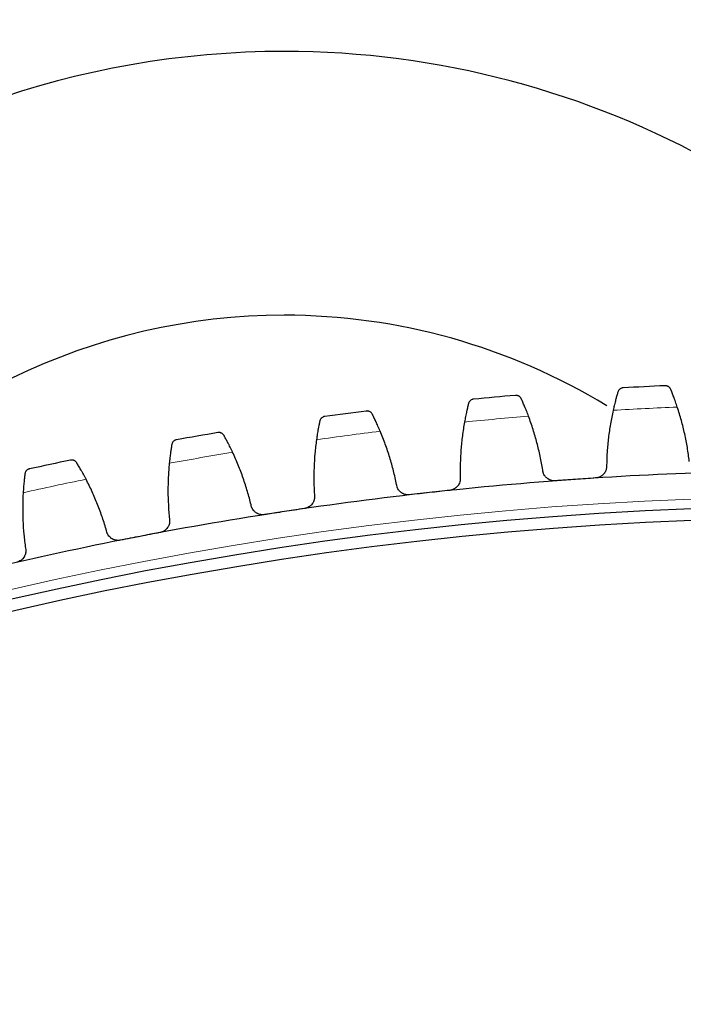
# Model space of a CAD drawing. Header units: inches. Extents: x 0 to 17820, y -10 to 12600.
# Tile 220 of 256: x 8201 to 8313, y 4345 to 4512. Entities that reach past the tile are written whole.
import ezdxf

# ---------------------------------------------------------------- set-up
doc = ezdxf.new("R2010")
doc.units = ezdxf.units.IN
doc.layers.add('1', color=7, linetype='Continuous', true_color=0xffffff)
doc.layers.add('254', color=7, linetype='Continuous', true_color=0xffffff)
doc.styles.add('latin_extended', font='simplex.shx')
doc.dimstyles.get("Standard").update_dxf_attribs({"dimtxt": 0.18, "dimasz": 0.18, "dimexe": 0.18, "dimexo": 0.0625, "dimgap": 0.09, "dimtad": 0, "dimtih": 1, "dimtoh": 1, "dimdec": 4, "dimzin": 0, "dimdsep": 46, "dimtxsty": 'Standard', "dimcen": 0.09, "dimadec": 0, "dimazin": 0, "dimtfac": 1, "dimtdec": 4, "dimtofl": 0, "dimtmove": 0, "dimatfit": 3, "dimfxl": 1, "dimtolj": 1, "dimtzin": 0, "dimarcsym": 0})

# ---------------------------------------------------------------- blocks, each defined once
blk = doc.blocks.new('_U12')
at = {"layer": '254', "color": 3, "linetype": 'Continuous', "lineweight": 13, "transparency": 16777216}
for p, q in [((7856.34, 6237.23), (6963.67, 6237.23)), ((6993.67, 6132.23), (6993.67, 3919.73)), ((8308.34, 3814.73), (6963.67, 3814.73))]:
    blk.add_line(p, q, dxfattribs=at)
at = {"layer": '254', "color": 3, "transparency": 16777216}
for points in [[(7011.17, 6132.23), (6976.17, 6132.23), (6993.67, 6237.23)], [(6976.17, 3919.73), (7011.17, 3919.73), (6993.67, 3814.73)]]:
    blk.add_solid(points, dxfattribs=at)
at = {"layer": 'Defpoints', "color": 0, "transparency": 16777216}
for p in [(7886.34, 6237.23), (6993.67, 3814.73), (8338.34, 3814.73)]:
    blk.add_point(p, dxfattribs=at)
at = {"layer": '254', "color": 2, "lineweight": 13, "transparency": 16777216, "insert": (6836.17, 4840.98), "char_height": 105, "attachment_point": 1, "rotation": 90, "style": 'latin_extended'}
blk.add_mtext('\\A1;2422', dxfattribs=at)

msp = doc.modelspace()

# ---------------------------------------------------------------- linework, layer by layer
at = {"layer": '1', "color": 110, "linetype": 'Continuous', "lineweight": 13}
msp.add_circle((8338.337, 3814.733), 616.6, dxfattribs=at)
at = {"layer": '1', "color": 2, "linetype": 'Continuous', "lineweight": 25}
for radius in [615, 613]:
    msp.add_circle((8338.337, 3814.733), radius, dxfattribs=at)
for centre, radius, start, end in [((8245.437, 4356.833), 183, 90, 169.95375), ((8245.437, 4356.833), 183, 29.63812, 90), ((8245.437, 4356.833), 150, 90, 167.76563), ((8245.437, 4356.833), 150, 31.16813, 90), ((8245.437, 4356.833), 105.237, 90, 141.99187), ((8245.437, 4356.833), 105.237, 58.65187, 90), ((8338.337, 3814.733), 636, 92.545317, 93.187167), ((8338.337, 3814.733), 636, 94.83831, 95.480161), ((8338.337, 3814.733), 636, 97.131304, 97.773155), ((8338.337, 3814.733), 636, 99.424298, 100.066148), ((8338.337, 3814.733), 636, 101.717291, 102.359142), ((8338.337, 3814.733), 621, 91.719745, 94.012739), ((8338.337, 3814.733), 621, 94.012739, 96.305732), ((8338.337, 3814.733), 621, 96.305732, 98.598726), ((8338.337, 3814.733), 621, 98.598726, 100.89172), ((8338.337, 3814.733), 621, 100.89172, 103.184713)]:
    msp.add_arc(centre, radius, start, end, dxfattribs=at)
at = {"layer": '1', "color": 110, "linetype": 'Continuous', "lineweight": 13}
for start, end in [(92.371881, 93.360603), (94.664875, 95.653596), (96.957869, 97.94659), (99.250862, 100.239584), (101.543856, 102.532577)]:
    msp.add_arc((8338.337, 3814.733), 632.294, start, end, dxfattribs=at)
at = {"layer": '1', "color": 2, "linetype": 'Continuous', "lineweight": 25}
for points, knots in [([(8302.977, 4449.749), (8302.976, 4449.749), (8302.974, 4449.749), (8302.971, 4449.749), (8302.97, 4449.748), (8302.965, 4449.748), (8302.956, 4449.748), (8302.936, 4449.746), (8302.894, 4449.741), (8302.859, 4449.736), (8302.79, 4449.722), (8302.744, 4449.709), (8302.609, 4449.661), (8302.523, 4449.617), (8302.403, 4449.529), (8302.365, 4449.496), (8302.31, 4449.442), (8302.292, 4449.423), (8302.257, 4449.383), (8302.241, 4449.362), (8302.193, 4449.296), (8302.164, 4449.249), (8302.113, 4449.147), (8302.091, 4449.093), (8302.074, 4449.034)], [0, 0, 0, 0, 0.0039062, 0.0039062, 0.0078125, 0.0078125, 0.015625, 0.03125, 0.0625, 0.125, 0.125, 0.25, 0.25, 0.5, 0.5, 0.625, 0.625, 0.6875, 0.6875, 0.75, 0.75, 0.875, 0.875, 1, 1, 1, 1]), ([(8311.063, 4449.484), (8311.04, 4449.541), (8311.013, 4449.592), (8310.953, 4449.688), (8310.92, 4449.731), (8310.848, 4449.811), (8310.81, 4449.847), (8310.731, 4449.913), (8310.689, 4449.942), (8310.603, 4449.993), (8310.558, 4450.015), (8310.468, 4450.051), (8310.422, 4450.066), (8310.329, 4450.089), (8310.282, 4450.097), (8310.211, 4450.104), (8310.176, 4450.106), (8310.134, 4450.106), (8310.114, 4450.106), (8310.105, 4450.106), (8310.099, 4450.105), (8310.096, 4450.105), (8310.093, 4450.105)], [0, 0, 0, 0, 0.125, 0.125, 0.25, 0.25, 0.375, 0.375, 0.5, 0.5, 0.625, 0.625, 0.75, 0.75, 0.875, 0.875, 0.9375, 0.96875, 0.984375, 0.9921875, 0.9921875, 1, 1, 1, 1]), ([(8312.17, 4446.485), (8312.118, 4446.642), (8312.066, 4446.796), (8311.963, 4447.096), (8311.861, 4447.39), (8311.76, 4447.671), (8311.686, 4447.876), (8311.661, 4447.944), (8311.624, 4448.044), (8311.611, 4448.077), (8311.587, 4448.143), (8311.575, 4448.176), (8311.515, 4448.336), (8311.421, 4448.582), (8311.334, 4448.806), (8311.25, 4449.02), (8311.21, 4449.121), (8311.162, 4449.241), (8311.152, 4449.264), (8311.134, 4449.311), (8311.106, 4449.379), (8311.08, 4449.443), (8311.063, 4449.484)], [0, 0, 0, 0, 0.125, 0.125, 0.25, 0.375, 0.375, 0.4375, 0.4375, 0.46875, 0.46875, 0.5, 0.5, 0.625, 0.75, 0.75, 0.875, 0.875, 0.90625, 0.90625, 0.9375, 1, 1, 1, 1]), ([(8277.599, 4447.826), (8277.597, 4447.826), (8277.596, 4447.825), (8277.593, 4447.825), (8277.591, 4447.825), (8277.587, 4447.824), (8277.578, 4447.824), (8277.557, 4447.821), (8277.516, 4447.815), (8277.482, 4447.808), (8277.413, 4447.791), (8277.367, 4447.777), (8277.235, 4447.724), (8277.151, 4447.675), (8277.034, 4447.583), (8276.997, 4447.549), (8276.944, 4447.492), (8276.927, 4447.472), (8276.894, 4447.431), (8276.878, 4447.409), (8276.833, 4447.342), (8276.806, 4447.293), (8276.759, 4447.19), (8276.74, 4447.134), (8276.725, 4447.075)], [0, 0, 0, 0, 0.0039062, 0.0039062, 0.0078125, 0.0078125, 0.015625, 0.03125, 0.0625, 0.125, 0.125, 0.25, 0.25, 0.5, 0.5, 0.625, 0.625, 0.6875, 0.6875, 0.75, 0.75, 0.875, 0.875, 1, 1, 1, 1]), ([(8285.689, 4447.885), (8285.664, 4447.94), (8285.634, 4447.991), (8285.57, 4448.084), (8285.535, 4448.126), (8285.461, 4448.203), (8285.422, 4448.238), (8285.34, 4448.3), (8285.297, 4448.327), (8285.208, 4448.374), (8285.163, 4448.394), (8285.071, 4448.427), (8285.025, 4448.44), (8284.931, 4448.459), (8284.884, 4448.466), (8284.813, 4448.47), (8284.777, 4448.47), (8284.736, 4448.469), (8284.715, 4448.468), (8284.706, 4448.467), (8284.7, 4448.467), (8284.697, 4448.467), (8284.695, 4448.466)], [0, 0, 0, 0, 0.125, 0.125, 0.25, 0.25, 0.375, 0.375, 0.5, 0.5, 0.625, 0.625, 0.75, 0.75, 0.875, 0.875, 0.9375, 0.96875, 0.984375, 0.9921875, 0.9921875, 1, 1, 1, 1]), ([(8286.915, 4444.932), (8286.856, 4445.087), (8286.799, 4445.238), (8286.684, 4445.534), (8286.57, 4445.824), (8286.458, 4446.101), (8286.375, 4446.303), (8286.348, 4446.37), (8286.306, 4446.468), (8286.293, 4446.501), (8286.266, 4446.566), (8286.252, 4446.598), (8286.186, 4446.756), (8286.083, 4446.998), (8285.987, 4447.218), (8285.894, 4447.428), (8285.85, 4447.528), (8285.797, 4447.646), (8285.787, 4447.669), (8285.766, 4447.714), (8285.736, 4447.781), (8285.707, 4447.844), (8285.689, 4447.885)], [0, 0, 0, 0, 0.125, 0.125, 0.25, 0.375, 0.375, 0.4375, 0.4375, 0.46875, 0.46875, 0.5, 0.5, 0.625, 0.75, 0.75, 0.875, 0.875, 0.90625, 0.90625, 0.9375, 1, 1, 1, 1]), ([(8302.074, 4449.034), (8302.049, 4448.949), (8302.022, 4448.857), (8301.965, 4448.662), (8301.906, 4448.454), (8301.841, 4448.221), (8301.799, 4448.068), (8301.791, 4448.037), (8301.774, 4447.975), (8301.765, 4447.943), (8301.739, 4447.847), (8301.722, 4447.782), (8301.67, 4447.583), (8301.634, 4447.446), (8301.563, 4447.166), (8301.527, 4447.021), (8301.472, 4446.799), (8301.454, 4446.724), (8301.427, 4446.609), (8301.418, 4446.571), (8301.399, 4446.494), (8301.39, 4446.455), (8301.345, 4446.259), (8301.308, 4446.101), (8301.272, 4445.939)], [0, 0, 0, 0, 0.125, 0.125, 0.25, 0.375, 0.375, 0.40625, 0.40625, 0.4375, 0.4375, 0.5, 0.5, 0.625, 0.625, 0.75, 0.75, 0.8125, 0.8125, 0.84375, 0.84375, 0.875, 0.875, 1, 1, 1, 1]), ([(8276.725, 4447.075), (8276.703, 4446.989), (8276.68, 4446.897), (8276.631, 4446.699), (8276.58, 4446.488), (8276.525, 4446.254), (8276.489, 4446.099), (8276.482, 4446.068), (8276.467, 4446.005), (8276.46, 4445.973), (8276.438, 4445.875), (8276.423, 4445.81), (8276.379, 4445.609), (8276.349, 4445.471), (8276.289, 4445.188), (8276.258, 4445.042), (8276.213, 4444.818), (8276.198, 4444.742), (8276.175, 4444.626), (8276.168, 4444.588), (8276.152, 4444.51), (8276.145, 4444.471), (8276.107, 4444.274), (8276.077, 4444.114), (8276.048, 4443.951)], [0, 0, 0, 0, 0.125, 0.125, 0.25, 0.375, 0.375, 0.40625, 0.40625, 0.4375, 0.4375, 0.5, 0.5, 0.625, 0.625, 0.75, 0.75, 0.8125, 0.8125, 0.84375, 0.84375, 0.875, 0.875, 1, 1, 1, 1]), ([(8252.318, 4444.889), (8252.316, 4444.888), (8252.315, 4444.888), (8252.312, 4444.888), (8252.31, 4444.888), (8252.306, 4444.887), (8252.297, 4444.886), (8252.277, 4444.882), (8252.236, 4444.874), (8252.201, 4444.866), (8252.133, 4444.846), (8252.088, 4444.83), (8251.958, 4444.772), (8251.876, 4444.721), (8251.763, 4444.623), (8251.727, 4444.588), (8251.677, 4444.529), (8251.661, 4444.509), (8251.629, 4444.466), (8251.614, 4444.444), (8251.572, 4444.374), (8251.547, 4444.325), (8251.504, 4444.22), (8251.487, 4444.164), (8251.474, 4444.104)], [0, 0, 0, 0, 0.0039062, 0.0039062, 0.0078125, 0.0078125, 0.015625, 0.03125, 0.0625, 0.125, 0.125, 0.25, 0.25, 0.5, 0.5, 0.625, 0.625, 0.6875, 0.6875, 0.75, 0.75, 0.875, 0.875, 1, 1, 1, 1]), ([(8260.399, 4445.271), (8260.371, 4445.326), (8260.34, 4445.375), (8260.273, 4445.465), (8260.236, 4445.506), (8260.159, 4445.58), (8260.118, 4445.613), (8260.033, 4445.672), (8259.989, 4445.697), (8259.899, 4445.741), (8259.853, 4445.76), (8259.76, 4445.789), (8259.713, 4445.8), (8259.619, 4445.815), (8259.571, 4445.819), (8259.5, 4445.821), (8259.465, 4445.82), (8259.423, 4445.817), (8259.403, 4445.815), (8259.394, 4445.814), (8259.388, 4445.813), (8259.385, 4445.813), (8259.382, 4445.813)], [0, 0, 0, 0, 0.125, 0.125, 0.25, 0.25, 0.375, 0.375, 0.5, 0.5, 0.625, 0.625, 0.75, 0.75, 0.875, 0.875, 0.9375, 0.96875, 0.984375, 0.9921875, 0.9921875, 1, 1, 1, 1]), ([(8261.742, 4442.37), (8261.677, 4442.523), (8261.614, 4442.671), (8261.487, 4442.963), (8261.362, 4443.247), (8261.239, 4443.519), (8261.148, 4443.718), (8261.118, 4443.784), (8261.073, 4443.881), (8261.058, 4443.913), (8261.028, 4443.976), (8261.013, 4444.008), (8260.941, 4444.163), (8260.828, 4444.401), (8260.723, 4444.617), (8260.622, 4444.823), (8260.574, 4444.921), (8260.517, 4445.037), (8260.505, 4445.059), (8260.483, 4445.104), (8260.45, 4445.17), (8260.419, 4445.232), (8260.399, 4445.271)], [0, 0, 0, 0, 0.125, 0.125, 0.25, 0.375, 0.375, 0.4375, 0.4375, 0.46875, 0.46875, 0.5, 0.5, 0.625, 0.75, 0.75, 0.875, 0.875, 0.90625, 0.90625, 0.9375, 1, 1, 1, 1]), ([(8251.474, 4444.104), (8251.456, 4444.017), (8251.437, 4443.924), (8251.396, 4443.724), (8251.353, 4443.512), (8251.307, 4443.275), (8251.278, 4443.119), (8251.272, 4443.088), (8251.26, 4443.024), (8251.254, 4442.992), (8251.236, 4442.894), (8251.224, 4442.827), (8251.187, 4442.625), (8251.163, 4442.486), (8251.114, 4442.201), (8251.09, 4442.054), (8251.053, 4441.828), (8251.041, 4441.751), (8251.023, 4441.635), (8251.017, 4441.596), (8251.005, 4441.518), (8250.999, 4441.478), (8250.969, 4441.28), (8250.946, 4441.119), (8250.923, 4440.955)], [0, 0, 0, 0, 0.125, 0.125, 0.25, 0.375, 0.375, 0.40625, 0.40625, 0.4375, 0.4375, 0.5, 0.5, 0.625, 0.625, 0.75, 0.75, 0.8125, 0.8125, 0.84375, 0.84375, 0.875, 0.875, 1, 1, 1, 1]), ([(8235.234, 4441.648), (8235.204, 4441.701), (8235.171, 4441.749), (8235.1, 4441.837), (8235.061, 4441.876), (8234.981, 4441.947), (8234.939, 4441.979), (8234.852, 4442.034), (8234.807, 4442.058), (8234.715, 4442.098), (8234.669, 4442.114), (8234.575, 4442.14), (8234.527, 4442.149), (8234.432, 4442.16), (8234.385, 4442.163), (8234.314, 4442.161), (8234.278, 4442.159), (8234.237, 4442.154), (8234.216, 4442.152), (8234.208, 4442.15), (8234.202, 4442.149), (8234.199, 4442.149), (8234.196, 4442.148)], [0, 0, 0, 0, 0.125, 0.125, 0.25, 0.25, 0.375, 0.375, 0.5, 0.5, 0.625, 0.625, 0.75, 0.75, 0.875, 0.875, 0.9375, 0.96875, 0.984375, 0.9921875, 0.9921875, 1, 1, 1, 1]), ([(8236.691, 4438.803), (8236.621, 4438.953), (8236.551, 4439.099), (8236.413, 4439.385), (8236.277, 4439.664), (8236.143, 4439.931), (8236.044, 4440.126), (8236.011, 4440.191), (8235.963, 4440.286), (8235.946, 4440.317), (8235.914, 4440.379), (8235.898, 4440.41), (8235.819, 4440.562), (8235.697, 4440.795), (8235.584, 4441.008), (8235.475, 4441.21), (8235.423, 4441.305), (8235.361, 4441.418), (8235.348, 4441.441), (8235.324, 4441.484), (8235.289, 4441.549), (8235.255, 4441.609), (8235.234, 4441.648)], [0, 0, 0, 0, 0.125, 0.125, 0.25, 0.375, 0.375, 0.4375, 0.4375, 0.46875, 0.46875, 0.5, 0.5, 0.625, 0.75, 0.75, 0.875, 0.875, 0.90625, 0.90625, 0.9375, 1, 1, 1, 1]), ([(8226.363, 4440.125), (8226.348, 4440.037), (8226.332, 4439.943), (8226.3, 4439.742), (8226.265, 4439.528), (8226.229, 4439.29), (8226.206, 4439.133), (8226.201, 4439.101), (8226.192, 4439.037), (8226.187, 4439.004), (8226.173, 4438.906), (8226.164, 4438.839), (8226.135, 4438.635), (8226.117, 4438.496), (8226.079, 4438.208), (8226.061, 4438.061), (8226.033, 4437.833), (8226.024, 4437.756), (8226.011, 4437.64), (8226.006, 4437.6), (8225.998, 4437.522), (8225.993, 4437.482), (8225.971, 4437.283), (8225.954, 4437.121), (8225.938, 4436.956)], [0, 0, 0, 0, 0.125, 0.125, 0.25, 0.375, 0.375, 0.40625, 0.40625, 0.4375, 0.4375, 0.5, 0.5, 0.625, 0.625, 0.75, 0.75, 0.8125, 0.8125, 0.84375, 0.84375, 0.875, 0.875, 1, 1, 1, 1]), ([(8227.174, 4440.942), (8227.173, 4440.942), (8227.171, 4440.942), (8227.168, 4440.941), (8227.167, 4440.941), (8227.163, 4440.94), (8227.154, 4440.939), (8227.133, 4440.934), (8227.093, 4440.925), (8227.059, 4440.915), (8226.991, 4440.893), (8226.947, 4440.875), (8226.82, 4440.812), (8226.739, 4440.757), (8226.631, 4440.655), (8226.596, 4440.618), (8226.548, 4440.558), (8226.533, 4440.536), (8226.503, 4440.493), (8226.489, 4440.47), (8226.45, 4440.399), (8226.427, 4440.348), (8226.388, 4440.241), (8226.373, 4440.185), (8226.363, 4440.125)], [0, 0, 0, 0, 0.0039063, 0.0039063, 0.0078125, 0.0078125, 0.015625, 0.03125, 0.0625, 0.125, 0.125, 0.25, 0.25, 0.5, 0.5, 0.625, 0.625, 0.6875, 0.6875, 0.75, 0.75, 0.875, 0.875, 1, 1, 1, 1]), ([(8210.233, 4437.021), (8210.202, 4437.073), (8210.167, 4437.12), (8210.092, 4437.204), (8210.052, 4437.242), (8209.969, 4437.31), (8209.926, 4437.339), (8209.837, 4437.391), (8209.791, 4437.413), (8209.698, 4437.45), (8209.65, 4437.464), (8209.556, 4437.486), (8209.508, 4437.493), (8209.413, 4437.501), (8209.365, 4437.501), (8209.294, 4437.497), (8209.259, 4437.493), (8209.217, 4437.487), (8209.197, 4437.483), (8209.188, 4437.482), (8209.182, 4437.481), (8209.18, 4437.48), (8209.177, 4437.479)], [0, 0, 0, 0, 0.125, 0.125, 0.25, 0.25, 0.375, 0.375, 0.5, 0.5, 0.625, 0.625, 0.75, 0.75, 0.875, 0.875, 0.9375, 0.96875, 0.984375, 0.9921875, 0.9921875, 1, 1, 1, 1]), ([(8211.804, 4434.237), (8211.728, 4434.383), (8211.652, 4434.527), (8211.503, 4434.807), (8211.355, 4435.081), (8211.211, 4435.342), (8211.104, 4435.533), (8211.069, 4435.596), (8211.016, 4435.689), (8210.999, 4435.72), (8210.964, 4435.781), (8210.947, 4435.811), (8210.862, 4435.96), (8210.731, 4436.187), (8210.609, 4436.395), (8210.492, 4436.593), (8210.436, 4436.686), (8210.37, 4436.797), (8210.356, 4436.818), (8210.331, 4436.861), (8210.293, 4436.924), (8210.257, 4436.983), (8210.233, 4437.021)], [0, 0, 0, 0, 0.125, 0.125, 0.25, 0.375, 0.375, 0.4375, 0.4375, 0.46875, 0.46875, 0.5, 0.5, 0.625, 0.75, 0.75, 0.875, 0.875, 0.90625, 0.90625, 0.9375, 1, 1, 1, 1]), ([(8300.166, 4436.568), (8300.173, 4436.44), (8300.169, 4436.312), (8300.144, 4436.122), (8300.133, 4436.06), (8300.111, 4435.966), (8300.103, 4435.934), (8300.086, 4435.872), (8300.076, 4435.841), (8300.025, 4435.688), (8299.973, 4435.571), (8299.877, 4435.403), (8299.843, 4435.349), (8299.786, 4435.269), (8299.767, 4435.242), (8299.727, 4435.191), (8299.706, 4435.166), (8299.6, 4435.043), (8299.506, 4434.953), (8299.378, 4434.852), (8299.351, 4434.832), (8299.298, 4434.794), (8299.27, 4434.776), (8299.186, 4434.723), (8299.129, 4434.69), (8298.954, 4434.601), (8298.831, 4434.554), (8298.671, 4434.509), (8298.638, 4434.501), (8298.573, 4434.487), (8298.541, 4434.48), (8298.442, 4434.463), (8298.376, 4434.455), (8298.309, 4434.451)], [0, 0, 0, 0, 0.125, 0.125, 0.1875, 0.1875, 0.21875, 0.21875, 0.25, 0.25, 0.375, 0.375, 0.4375, 0.4375, 0.46875, 0.46875, 0.5, 0.5, 0.625, 0.625, 0.65625, 0.65625, 0.6875, 0.6875, 0.75, 0.75, 0.875, 0.875, 0.90625, 0.90625, 0.9375, 0.9375, 1, 1, 1, 1]), ([(8201.431, 4435.144), (8201.42, 4435.056), (8201.408, 4434.961), (8201.383, 4434.759), (8201.357, 4434.544), (8201.331, 4434.304), (8201.314, 4434.147), (8201.31, 4434.115), (8201.304, 4434.05), (8201.3, 4434.017), (8201.29, 4433.918), (8201.283, 4433.851), (8201.263, 4433.647), (8201.25, 4433.506), (8201.224, 4433.218), (8201.211, 4433.069), (8201.193, 4432.841), (8201.187, 4432.764), (8201.179, 4432.647), (8201.176, 4432.607), (8201.17, 4432.528), (8201.167, 4432.488), (8201.153, 4432.288), (8201.143, 4432.126), (8201.133, 4431.961)], [0, 0, 0, 0, 0.125, 0.125, 0.25, 0.375, 0.375, 0.40625, 0.40625, 0.4375, 0.4375, 0.5, 0.5, 0.625, 0.625, 0.75, 0.75, 0.8125, 0.8125, 0.84375, 0.84375, 0.875, 0.875, 1, 1, 1, 1]), ([(8202.209, 4435.993), (8202.207, 4435.993), (8202.206, 4435.993), (8202.203, 4435.992), (8202.202, 4435.992), (8202.197, 4435.991), (8202.189, 4435.989), (8202.168, 4435.984), (8202.128, 4435.973), (8202.095, 4435.962), (8202.028, 4435.937), (8201.985, 4435.917), (8201.86, 4435.848), (8201.782, 4435.791), (8201.677, 4435.685), (8201.644, 4435.646), (8201.599, 4435.584), (8201.584, 4435.562), (8201.557, 4435.517), (8201.543, 4435.494), (8201.507, 4435.421), (8201.486, 4435.37), (8201.452, 4435.262), (8201.439, 4435.204), (8201.431, 4435.144)], [0, 0, 0, 0, 0.0039062, 0.0039062, 0.0078125, 0.0078125, 0.015625, 0.03125, 0.0625, 0.125, 0.125, 0.25, 0.25, 0.5, 0.5, 0.625, 0.625, 0.6875, 0.6875, 0.75, 0.75, 0.875, 0.875, 1, 1, 1, 1]), ([(8275.317, 4434.543), (8275.33, 4434.415), (8275.33, 4434.287), (8275.313, 4434.097), (8275.304, 4434.033), (8275.286, 4433.939), (8275.28, 4433.907), (8275.265, 4433.844), (8275.256, 4433.813), (8275.211, 4433.658), (8275.164, 4433.539), (8275.075, 4433.368), (8275.043, 4433.312), (8274.99, 4433.229), (8274.971, 4433.202), (8274.933, 4433.149), (8274.914, 4433.123), (8274.813, 4432.996), (8274.723, 4432.903), (8274.598, 4432.797), (8274.573, 4432.776), (8274.521, 4432.736), (8274.494, 4432.716), (8274.412, 4432.66), (8274.356, 4432.625), (8274.184, 4432.529), (8274.064, 4432.477), (8273.906, 4432.426), (8273.873, 4432.417), (8273.809, 4432.4), (8273.777, 4432.392), (8273.679, 4432.371), (8273.613, 4432.36), (8273.547, 4432.353)], [0, 0, 0, 0, 0.125, 0.125, 0.1875, 0.1875, 0.21875, 0.21875, 0.25, 0.25, 0.375, 0.375, 0.4375, 0.4375, 0.46875, 0.46875, 0.5, 0.5, 0.625, 0.625, 0.65625, 0.65625, 0.6875, 0.6875, 0.75, 0.75, 0.875, 0.875, 0.90625, 0.90625, 0.9375, 0.9375, 1, 1, 1, 1]), ([(8291.453, 4433.97), (8291.386, 4433.965), (8291.253, 4433.962), (8291.056, 4433.978), (8290.927, 4434.001), (8290.83, 4434.024), (8290.797, 4434.032), (8290.734, 4434.05), (8290.702, 4434.06), (8290.546, 4434.113), (8290.427, 4434.167), (8290.285, 4434.249), (8290.257, 4434.266), (8290.216, 4434.293), (8290.202, 4434.302), (8290.175, 4434.32), (8290.107, 4434.367), (8289.993, 4434.458), (8289.9, 4434.548), (8289.811, 4434.642), (8289.769, 4434.691), (8289.65, 4434.846), (8289.581, 4434.955), (8289.496, 4435.127), (8289.47, 4435.185), (8289.435, 4435.275), (8289.424, 4435.306), (8289.404, 4435.367), (8289.394, 4435.398), (8289.351, 4435.553), (8289.329, 4435.679), (8289.319, 4435.807)], [0, 0, 0, 0, 0.0625, 0.125, 0.1875, 0.1875, 0.21875, 0.21875, 0.25, 0.25, 0.375, 0.375, 0.40625, 0.40625, 0.421875, 0.421875, 0.4375, 0.5, 0.5625, 0.5625, 0.625, 0.625, 0.75, 0.75, 0.8125, 0.8125, 0.84375, 0.84375, 0.875, 0.875, 1, 1, 1, 1]), ([(8266.715, 4431.598), (8266.648, 4431.591), (8266.516, 4431.583), (8266.318, 4431.591), (8266.188, 4431.609), (8266.09, 4431.627), (8266.057, 4431.634), (8265.993, 4431.65), (8265.961, 4431.658), (8265.803, 4431.705), (8265.682, 4431.754), (8265.537, 4431.83), (8265.508, 4431.846), (8265.466, 4431.871), (8265.452, 4431.88), (8265.424, 4431.897), (8265.355, 4431.941), (8265.236, 4432.028), (8265.14, 4432.114), (8265.048, 4432.204), (8265.004, 4432.252), (8264.878, 4432.402), (8264.806, 4432.508), (8264.713, 4432.676), (8264.685, 4432.733), (8264.646, 4432.822), (8264.634, 4432.852), (8264.612, 4432.912), (8264.601, 4432.943), (8264.552, 4433.096), (8264.524, 4433.221), (8264.509, 4433.349)], [0, 0, 0, 0, 0.0625, 0.125, 0.1875, 0.1875, 0.21875, 0.21875, 0.25, 0.25, 0.375, 0.375, 0.40625, 0.40625, 0.421875, 0.421875, 0.4375, 0.5, 0.5625, 0.5625, 0.625, 0.625, 0.75, 0.75, 0.8125, 0.8125, 0.84375, 0.84375, 0.875, 0.875, 1, 1, 1, 1]), ([(8250.569, 4431.526), (8250.587, 4431.398), (8250.593, 4431.27), (8250.583, 4431.079), (8250.577, 4431.016), (8250.563, 4430.92), (8250.557, 4430.889), (8250.545, 4430.825), (8250.538, 4430.794), (8250.499, 4430.637), (8250.456, 4430.516), (8250.375, 4430.341), (8250.345, 4430.284), (8250.295, 4430.2), (8250.277, 4430.172), (8250.242, 4430.117), (8250.223, 4430.091), (8250.127, 4429.959), (8250.041, 4429.862), (8249.921, 4429.752), (8249.896, 4429.73), (8249.846, 4429.688), (8249.82, 4429.667), (8249.74, 4429.607), (8249.686, 4429.57), (8249.518, 4429.468), (8249.4, 4429.411), (8249.243, 4429.354), (8249.212, 4429.343), (8249.148, 4429.323), (8249.116, 4429.314), (8249.019, 4429.29), (8248.954, 4429.276), (8248.888, 4429.266)], [0, 0, 0, 0, 0.125, 0.125, 0.1875, 0.1875, 0.21875, 0.21875, 0.25, 0.25, 0.375, 0.375, 0.4375, 0.4375, 0.46875, 0.46875, 0.5, 0.5, 0.625, 0.625, 0.65625, 0.65625, 0.6875, 0.6875, 0.75, 0.75, 0.875, 0.875, 0.90625, 0.90625, 0.9375, 0.9375, 1, 1, 1, 1]), ([(8242.091, 4428.239), (8242.025, 4428.229), (8241.893, 4428.215), (8241.696, 4428.215), (8241.565, 4428.228), (8241.466, 4428.243), (8241.433, 4428.248), (8241.368, 4428.261), (8241.336, 4428.269), (8241.176, 4428.309), (8241.053, 4428.353), (8240.905, 4428.423), (8240.876, 4428.438), (8240.833, 4428.461), (8240.818, 4428.469), (8240.79, 4428.486), (8240.719, 4428.527), (8240.597, 4428.609), (8240.497, 4428.691), (8240.402, 4428.777), (8240.356, 4428.823), (8240.224, 4428.968), (8240.148, 4429.071), (8240.048, 4429.235), (8240.018, 4429.292), (8239.976, 4429.379), (8239.963, 4429.408), (8239.938, 4429.468), (8239.926, 4429.498), (8239.87, 4429.648), (8239.838, 4429.772), (8239.818, 4429.9)], [0, 0, 0, 0, 0.0625, 0.125, 0.1875, 0.1875, 0.21875, 0.21875, 0.25, 0.25, 0.375, 0.375, 0.40625, 0.40625, 0.421875, 0.421875, 0.4375, 0.5, 0.5625, 0.5625, 0.625, 0.625, 0.75, 0.75, 0.8125, 0.8125, 0.84375, 0.84375, 0.875, 0.875, 1, 1, 1, 1]), ([(8225.961, 4427.52), (8225.985, 4427.393), (8225.995, 4427.266), (8225.993, 4427.075), (8225.99, 4427.011), (8225.98, 4426.915), (8225.975, 4426.883), (8225.965, 4426.819), (8225.96, 4426.787), (8225.927, 4426.63), (8225.889, 4426.507), (8225.815, 4426.329), (8225.787, 4426.27), (8225.741, 4426.184), (8225.725, 4426.156), (8225.691, 4426.1), (8225.673, 4426.072), (8225.583, 4425.938), (8225.501, 4425.837), (8225.385, 4425.722), (8225.361, 4425.699), (8225.312, 4425.655), (8225.287, 4425.633), (8225.21, 4425.57), (8225.158, 4425.531), (8224.994, 4425.422), (8224.878, 4425.36), (8224.724, 4425.297), (8224.693, 4425.285), (8224.63, 4425.263), (8224.598, 4425.252), (8224.503, 4425.224), (8224.438, 4425.208), (8224.372, 4425.195)], [0, 0, 0, 0, 0.125, 0.125, 0.1875, 0.1875, 0.21875, 0.21875, 0.25, 0.25, 0.375, 0.375, 0.4375, 0.4375, 0.46875, 0.46875, 0.5, 0.5, 0.625, 0.625, 0.65625, 0.65625, 0.6875, 0.6875, 0.75, 0.75, 0.875, 0.875, 0.90625, 0.90625, 0.9375, 0.9375, 1, 1, 1, 1]), ([(8217.622, 4423.897), (8217.557, 4423.884), (8217.425, 4423.865), (8217.228, 4423.857), (8217.096, 4423.865), (8216.997, 4423.876), (8216.964, 4423.88), (8216.899, 4423.89), (8216.866, 4423.896), (8216.705, 4423.93), (8216.581, 4423.969), (8216.43, 4424.034), (8216.4, 4424.047), (8216.356, 4424.069), (8216.341, 4424.076), (8216.312, 4424.091), (8216.239, 4424.13), (8216.115, 4424.206), (8216.012, 4424.284), (8215.912, 4424.367), (8215.865, 4424.411), (8215.727, 4424.551), (8215.647, 4424.651), (8215.541, 4424.811), (8215.508, 4424.866), (8215.463, 4424.951), (8215.448, 4424.98), (8215.421, 4425.038), (8215.408, 4425.068), (8215.347, 4425.216), (8215.309, 4425.339), (8215.284, 4425.466)], [0, 0, 0, 0, 0.0625, 0.125, 0.1875, 0.1875, 0.21875, 0.21875, 0.25, 0.25, 0.375, 0.375, 0.40625, 0.40625, 0.421875, 0.421875, 0.4375, 0.5, 0.5625, 0.5625, 0.625, 0.625, 0.75, 0.75, 0.8125, 0.8125, 0.84375, 0.84375, 0.875, 0.875, 1, 1, 1, 1]), ([(8201.534, 4422.533), (8201.562, 4422.407), (8201.578, 4422.281), (8201.584, 4422.09), (8201.583, 4422.026), (8201.576, 4421.93), (8201.573, 4421.898), (8201.566, 4421.833), (8201.562, 4421.801), (8201.535, 4421.642), (8201.502, 4421.518), (8201.435, 4421.337), (8201.41, 4421.278), (8201.367, 4421.19), (8201.352, 4421.161), (8201.321, 4421.103), (8201.304, 4421.075), (8201.219, 4420.937), (8201.141, 4420.833), (8201.03, 4420.713), (8201.007, 4420.69), (8200.96, 4420.644), (8200.936, 4420.621), (8200.862, 4420.555), (8200.81, 4420.514), (8200.651, 4420.398), (8200.538, 4420.332), (8200.387, 4420.262), (8200.356, 4420.249), (8200.294, 4420.224), (8200.263, 4420.213), (8200.168, 4420.181), (8200.104, 4420.162), (8200.039, 4420.147)], [0, 0, 0, 0, 0.125, 0.125, 0.1875, 0.1875, 0.21875, 0.21875, 0.25, 0.25, 0.375, 0.375, 0.4375, 0.4375, 0.46875, 0.46875, 0.5, 0.5, 0.625, 0.625, 0.65625, 0.65625, 0.6875, 0.6875, 0.75, 0.75, 0.875, 0.875, 0.90625, 0.90625, 0.9375, 0.9375, 1, 1, 1, 1])]:
    msp.add_open_spline(points, degree=3, knots=knots, dxfattribs=at)
for points in [[(8314.207, 4437.271), (8314.116, 4438.056), (8313.893, 4439.616), (8313.442, 4441.931), (8312.875, 4444.223), (8312.418, 4445.734), (8312.17, 4446.485)], [(8289.319, 4435.807), (8289.196, 4436.587), (8288.911, 4438.137), (8288.368, 4440.433), (8287.71, 4442.7), (8287.193, 4444.191), (8286.915, 4444.932)], [(8301.272, 4445.939), (8301.1, 4445.167), (8300.797, 4443.618), (8300.461, 4441.281), (8300.244, 4438.932), (8300.178, 4437.358), (8300.166, 4436.568)], [(8276.048, 4443.951), (8275.907, 4443.172), (8275.665, 4441.612), (8275.423, 4439.264), (8275.3, 4436.908), (8275.298, 4435.333), (8275.317, 4434.543)], [(8264.509, 4433.349), (8264.355, 4434.123), (8264.009, 4435.661), (8263.374, 4437.933), (8262.625, 4440.171), (8262.049, 4441.641), (8261.742, 4442.37)], [(8250.923, 4440.955), (8250.813, 4440.171), (8250.634, 4438.603), (8250.486, 4436.247), (8250.458, 4433.888), (8250.518, 4432.313), (8250.569, 4431.526)], [(8239.818, 4429.9), (8239.633, 4430.667), (8239.225, 4432.19), (8238.5, 4434.435), (8237.662, 4436.641), (8237.028, 4438.087), (8236.691, 4438.803)], [(8225.938, 4436.956), (8225.86, 4436.169), (8225.744, 4434.594), (8225.69, 4432.234), (8225.756, 4429.876), (8225.879, 4428.305), (8225.961, 4427.52)], [(8298.309, 4434.451), (8297.166, 4434.371), (8296.024, 4434.29), (8294.881, 4434.21)], [(8215.284, 4425.466), (8215.069, 4426.225), (8214.6, 4427.73), (8213.786, 4429.944), (8212.861, 4432.115), (8212.169, 4433.534), (8211.804, 4434.237)], [(8294.881, 4434.21), (8293.738, 4434.13), (8292.595, 4434.05), (8291.453, 4433.97)], [(8201.133, 4431.961), (8201.086, 4431.171), (8201.033, 4429.593), (8201.074, 4427.233), (8201.234, 4424.879), (8201.421, 4423.315), (8201.534, 4422.533)], [(8270.131, 4431.976), (8268.992, 4431.85), (8267.853, 4431.724), (8266.715, 4431.598)], [(8273.547, 4432.353), (8272.408, 4432.227), (8271.269, 4432.101), (8270.131, 4431.976)], [(8245.49, 4428.752), (8244.357, 4428.581), (8243.224, 4428.41), (8242.091, 4428.239)], [(8248.888, 4429.266), (8247.755, 4429.095), (8246.622, 4428.924), (8245.49, 4428.752)], [(8220.997, 4424.546), (8219.872, 4424.329), (8218.747, 4424.113), (8217.622, 4423.897)], [(8224.372, 4425.195), (8223.247, 4424.979), (8222.122, 4424.762), (8220.997, 4424.546)]]:
    msp.add_open_spline(points, degree=3, dxfattribs=at)

# ---------------------------------------------------------------- dimensions: what is measured, and where the dimension line sits
at = {"layer": '254', "color": 2, "linetype": 'Continuous', "lineweight": 13}
dim = msp.add_linear_dim(base=(6993.666447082, 3814.732634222), p1=(7886.337394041, 6237.232633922), p2=(8338.337405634, 3814.732634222), angle=90, dimstyle='Standard', override={"dimscale": 30, "dimtxt": 3.5, "dimasz": 3.5, "dimexe": 1, "dimexo": 1, "dimgap": 1.75, "dimtad": 1, "dimtih": 0, "dimtoh": 0, "dimdec": 0, "dimlfac": 1, "dimzin": 8, "dimdsep": 46, "dimlunit": 2, "dimtxsty": 'latin_extended', "dimsah": 1, "dimse1": 0, "dimse2": 0, "dimsd1": 0, "dimsd2": 0, "dimclrd": 3, "dimclre": 3, "dimclrt": 2, "dimtol": 0, "dimtm": -0.1, "dimtfac": 0.714286, "dimtdec": 3, "dimtofl": 1, "dimtmove": 0, "dimtzin": 8, "dimlwd": 13, "dimlwe": 13}, dxfattribs=at)
dim.commit()
dim.dimension.update_dxf_attribs({"geometry": '_U12', "text_midpoint": (6993.666447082, 5025.982634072), "dimtype": 160})

doc.saveas('drawing.dxf')
